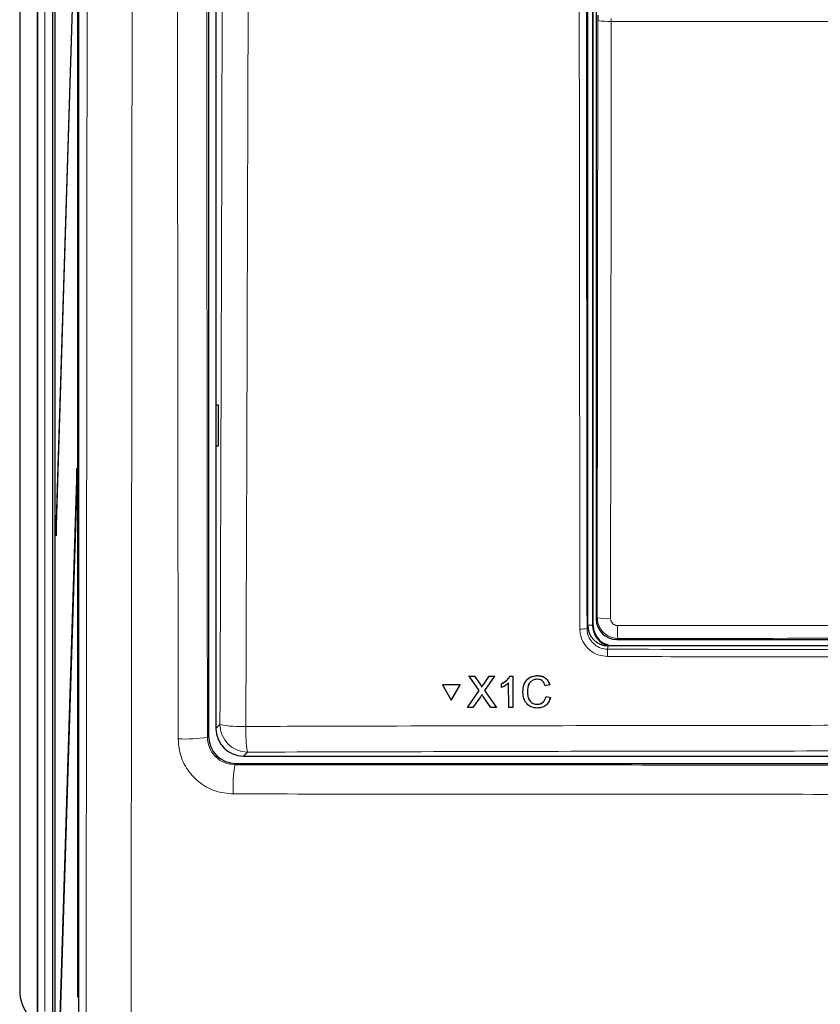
# Model space of a CAD drawing. Header units: millimetres. Extents: x 5 to 418, y 2 to 292.
# Tile 6 of 53: x 55 to 75, y 140 to 163. Entities that reach past the tile are written whole.
import ezdxf

# ---------------------------------------------------------------- set-up
doc = ezdxf.new("R2010")
doc.units = ezdxf.units.MM

msp = doc.modelspace()

# ---------------------------------------------------------------- linework, layer by layer
at = {"color": 7, "linetype": 'Continuous', "lineweight": 25}
for p, q in [((56.8388, 237.877), (56.8388, 138.555)), ((56.2674, 233.0492), (56.2674, 133.0492)), ((56.2753, 133.0492), (56.2753, 233.0492)), ((56.8238, 139.7159), (56.8238, 233.0492)), ((56.8317, 233.0492), (56.8317, 139.7159)), ((56.2086, 232.816), (56.2086, 127.7159)), ((59.9872, 215.3952), (59.9872, 146.0367)), ((60.1663, 191.4275), (60.1663, 146.215)), ((69.1663, 148.717), (69.1663, 186.3826)), ((69.2997, 148.7159), (69.2997, 186.3492)), ((69.3722, 186.1934), (69.3722, 148.8717)), ((55.833, 178.0314), (55.833, 139.0671)), ((55.4132, 177.2159), (55.4132, 139.8826)), ((56.8002, 167.5087), (56.2951, 151.2578)), ((56.299, 150.8825), (56.8041, 167.1334)), ((69.4148, 163.4844), (69.4144, 163.3533)), ((60.1681, 154.0492), (60.2188, 154.0501)), ((60.1681, 153.0492), (60.1681, 154.0492)), ((60.2188, 154.0501), (60.2188, 153.0483)), ((60.2188, 153.0483), (60.1681, 153.0492)), ((56.8002, 152.5087), (56.2951, 136.2578)), ((56.8041, 152.1334), (56.8002, 152.5087)), ((56.299, 135.8825), (56.8041, 152.1334)), ((56.2951, 151.2578), (56.299, 150.8825)), ((56.3101, 151.2424), (56.2951, 151.2578)), ((69.8722, 148.3718), (75.6815, 148.3718)), ((90.667, 148.2159), (69.6656, 148.2159)), ((65.6521, 147.2726), (65.6534, 147.2748)), ((66.0751, 147.2724), (65.6521, 147.2726)), ((65.6521, 147.2726), (65.8644, 146.9066)), ((66.0764, 147.2746), (65.6534, 147.2748)), ((65.8644, 146.9066), (66.0751, 147.2724)), ((65.8657, 146.9089), (66.0764, 147.2746)), ((66.0751, 147.2724), (66.0764, 147.2746)), ((66.295, 147.4885), (66.2963, 147.4907)), ((66.5397, 147.135), (66.295, 147.4885)), ((66.295, 147.4885), (66.4252, 147.4885)), ((66.2963, 147.4907), (66.3024, 147.4907)), ((66.4252, 147.4885), (66.4265, 147.4906)), ((66.4252, 147.4885), (66.5592, 147.2947)), ((66.649, 147.2945), (66.7818, 147.4883)), ((66.9138, 147.4883), (66.6707, 147.1338)), ((66.7818, 147.4883), (66.7831, 147.4905)), ((66.7818, 147.4883), (66.9138, 147.4883)), ((66.9138, 147.4883), (66.915, 147.4904)), ((67.0766, 147.2969), (67.0778, 147.2991)), ((67.0768, 147.2065), (67.0766, 147.2969)), ((67.2546, 146.7231), (67.2533, 147.3192)), ((67.2879, 147.4881), (67.2892, 147.4902)), ((67.2879, 147.4881), (67.3511, 147.4881)), ((67.3511, 147.4881), (67.3524, 147.4902)), ((67.3511, 147.4881), (67.3528, 146.7231)), ((67.9496, 147.4976), (67.9509, 147.4998)), ((68.2454, 147.2752), (68.1374, 147.2521)), ((68.2454, 147.2752), (68.2467, 147.2774)), ((66.2574, 146.7236), (66.5397, 147.135)), ((66.5992, 147.2217), (66.6004, 147.2239)), ((66.6707, 147.1338), (66.9548, 146.7233)), ((67.7055, 147.1116), (67.7068, 147.1137)), ((65.8644, 146.9066), (65.8657, 146.9089)), ((66.5699, 146.9867), (66.3892, 146.7235)), ((66.8245, 146.7233), (66.6374, 146.9937)), ((67.9432, 146.8013), (67.9444, 146.8035)), ((68.1576, 146.9928), (68.1589, 146.995)), ((68.1576, 146.9928), (68.2657, 146.9676)), ((68.267, 146.9698), (68.2449, 146.9156)), ((68.2657, 146.9676), (68.267, 146.9698)), ((66.2574, 146.7236), (66.2587, 146.7258)), ((66.3892, 146.7235), (66.2574, 146.7236)), ((66.9548, 146.7233), (66.8245, 146.7233)), ((66.9548, 146.7233), (66.956, 146.7254)), ((67.3528, 146.7231), (67.2546, 146.7231)), ((67.3528, 146.7231), (67.3541, 146.7252)), ((60.6537, 145.3702), (99.6789, 145.3702)), ((60.8321, 145.5492), (99.5006, 145.5492)), ((56.8317, 139.7159), (56.8238, 139.7159))]:
    msp.add_line(p, q, dxfattribs=at)
at = {"color": 7, "linetype": 'Continuous', "lineweight": 18}
for p, q in [((69.2851, 186.3492), (69.2851, 148.7159)), ((55.8534, 139.3693), (55.8534, 177.6458)), ((56.02, 177.6458), (56.02, 139.3693)), ((69.3986, 148.8981), (69.4144, 163.3533)), ((69.7359, 163.3326), (69.7367, 163.3981)), ((90.5967, 163.3326), (69.7359, 163.3326)), ((69.1503, 148.6368), (69.1663, 148.717)), ((69.2851, 148.7159), (69.1663, 148.7159)), ((69.2851, 148.7159), (69.2997, 148.7159)), ((69.3722, 148.8717), (69.3986, 148.8981)), ((69.8985, 148.3981), (69.8722, 148.3718)), ((69.6656, 148.2159), (69.6498, 148.1365)), ((66.5592, 147.2947), (66.5605, 147.2969)), ((66.649, 147.2945), (66.6503, 147.2967)), ((60.1663, 146.215), (60.2634, 146.3121)), ((59.9589, 146.0085), (59.9872, 146.0367)), ((60.9292, 145.6463), (60.8321, 145.5492)), ((60.6537, 145.3702), (60.6255, 145.3419))]:
    msp.add_line(p, q, dxfattribs=at)
at = {"color": 7, "linetype": 'Continuous', "lineweight": 18, "flags": 128}
msp.add_lwpolyline([(69.7359, 163.3326), (69.7352, 162.6672), (69.7323, 160.0057), (69.7201, 148.8773)], dxfattribs=at)
at = {"color": 7, "linetype": 'Continuous', "lineweight": 18}
for centre, radius, start, end in [((69.6612, 164.6759), 1.3454, 259.42891, 273.18402), ((69.6454, 150.2203), 1.3451, 259.42789, 273.18381), ((72.1781, 148.6392), 2.2924, 178.21518, 186.038), ((69.0202, 149.333), 0.7083, 266.58782, 280.58882), ((71.3545, 147.9966), 1.7104, 175.30838, 181.24111), ((60.7616, 148.8784), 2.6143, 259.01521, 272.81826), ((60.9313, 146.3142), 0.6679, 180.1836, 269.8164), ((63.8342, 146.1408), 2.9468, 177.53897, 189.65999), ((59.4276, 149.0726), 3.1098, 266.73713, 279.83691), ((63.8164, 144.8108), 3.2349, 170.54972, 183.13573)]:
    msp.add_arc(centre, radius, start, end, dxfattribs=at)
at = {"color": 7, "linetype": 'Continuous', "lineweight": 25}
for centre, radius, start, end in [((69.7997, 148.7159), 0.5146, 180, 256.32073), ((69.7997, 148.7159), 0.5, 180, 270), ((56.4126, 139.8816), 0.9994, 179.94535, 258.22377)]:
    msp.add_arc(centre, radius, start, end, dxfattribs=at)
for centre, major_axis, ratio, start_param, end_param in [((69.6664, 148.7178), (-0.0982, -0.4923), 0.9960441, 4.9100775, 6.4793527), ((69.8722, 148.8718), (0.3536, -0.3536), 0.9998985, 3.9271431, 5.4976349), ((60.8339, 146.2168), (-0.4727, -0.4727), 0.9972647, 5.4991567, 7.0672139), ((60.6539, 146.0369), (0.4715, 0.4715), 0.9996955, 2.3563468, 3.9268385)]:
    msp.add_ellipse(centre, major_axis=major_axis, ratio=ratio, start_param=start_param, end_param=end_param, dxfattribs=at)
at = {"color": 7, "linetype": 'Continuous', "lineweight": 18}
msp.add_ellipse((80.1663, 143.2689), major_axis=(294.0328, 0), ratio=0.0174551, start_param=1.5871, end_param=1.6057242, dxfattribs=at)
for points, knots in [([(57.0206, 138.7368), (57.0221, 140.0178), (57.028, 145.0408), (57.0371, 153.8108), (57.0466, 165.0493), (57.0542, 176.2933), (57.0575, 183.7922), (57.0591, 187.5418)], [0, 0, 0, 0, 0.07883163, 0.30911085, 0.53941582, 0.76969503, 1, 1, 1, 1]), ([(59.9287, 187.57), (59.9317, 181.1955), (59.9365, 171.0777), (59.9476, 157.2248), (59.9551, 149.7474), (59.9589, 146.0085)], [0, 0, 0, 0, 0.4598562, 0.7299131, 1, 1, 1, 1]), ([(58.1486, 187.4768), (58.1469, 183.73), (58.1436, 176.236), (58.1361, 164.9932), (58.1265, 153.7486), (58.1175, 144.9689), (58.1116, 139.94), (58.1101, 138.6577)], [0, 0, 0, 0, 0.230063, 0.4601517, 0.6906156, 0.9211052, 1, 1, 1, 1]), ([(59.2506, 145.9678), (59.2468, 149.7086), (59.2392, 157.1907), (59.2282, 171.0261), (59.2233, 181.1246), (59.2203, 187.4768)], [0, 0, 0, 0, 0.2705667, 0.5411635, 1, 1, 1, 1]), ([(60.2634, 146.3121), (60.2859, 153.1758), (60.3309, 166.906), (60.3544, 180.6559), (60.3661, 187.5322)], [0, 0, 0, 0, 0.49989972, 1, 1, 1, 1]), ([(60.9931, 187.514), (60.9925, 187.0697), (60.9892, 184.8483), (60.9737, 175.5193), (60.9435, 162.2095), (60.9049, 150.6898), (60.8901, 146.2673)], [0, 0, 0, 0, 0.0322876, 0.1614382, 0.6780666, 1, 1, 1, 1]), ([(68.978, 148.626), (68.9779, 148.7368), (68.9772, 149.2912), (68.9746, 151.6198), (68.9648, 160.9364), (68.9545, 172.9816), (68.9489, 183.2572), (68.9472, 186.4247)], [0, 0, 0, 0, 0.0088087, 0.0440433, 0.1849823, 0.7487663, 1, 1, 1, 1]), ([(69.1195, 186.4294), (69.1231, 180.1277), (69.1304, 167.5221), (69.1437, 154.9326), (69.1503, 148.6368)], [0, 0, 0, 0, 0.4999168, 1, 1, 1, 1]), ([(69.8985, 148.3981), (69.8613, 148.4006), (69.7684, 148.4067), (69.6279, 148.4668), (69.5013, 148.5797), (69.4152, 148.7295), (69.4041, 148.8419), (69.3986, 148.8981)], [0, 0, 0, 0, 0.1423687, 0.3561633, 0.5705428, 0.785425, 1, 1, 1, 1]), ([(69.7201, 148.8773), (69.7219, 148.8586), (69.7256, 148.8211), (69.7543, 148.7711), (69.7965, 148.7335), (69.8434, 148.7135), (69.8745, 148.7114), (69.8869, 148.7106)], [0, 0, 0, 0, 0.21475054, 0.42957932, 0.64381482, 0.85755118, 1, 1, 1, 1]), ([(69.8869, 148.7106), (70.109, 148.7108), (71.2194, 148.7114), (73.0094, 148.7123), (74.5775, 148.7128), (75.2569, 148.713)], [0, 0, 0, 0, 0.1241023, 0.6205161, 1, 1, 1, 1]), ([(69.6445, 147.9595), (69.5695, 147.9671), (69.4196, 147.9822), (69.2198, 148.0976), (69.0691, 148.2669), (68.9894, 148.4539), (68.9812, 148.5773), (68.978, 148.626)], [0, 0, 0, 0, 0.2149218, 0.4298257, 0.6447637, 0.8597292, 1, 1, 1, 1]), ([(69.1503, 148.6368), (69.1527, 148.6002), (69.1589, 148.5077), (69.2186, 148.3673), (69.3315, 148.2402), (69.4812, 148.1536), (69.5936, 148.1422), (69.6498, 148.1365)], [0, 0, 0, 0, 0.1402936, 0.355296, 0.5702504, 0.7851343, 1, 1, 1, 1]), ([(69.6498, 148.1365), (73.1535, 148.1292), (80.1645, 148.1145), (87.1755, 148.1292), (90.6828, 148.1365)], [0, 0, 0, 0, 0.4997441, 1, 1, 1, 1]), ([(90.6882, 147.9595), (90.5771, 147.9592), (90.0218, 147.9577), (87.6894, 147.9518), (83.1266, 147.9445), (76.6658, 147.9437), (71.9849, 147.9543), (69.6445, 147.9595)], [0, 0, 0, 0, 0.0158376, 0.0791881, 0.332598, 0.666299, 1, 1, 1, 1]), ([(60.8901, 146.2673), (61.3338, 146.2687), (63.5524, 146.2754), (69.3267, 146.2894), (78.2195, 146.2996), (88.8575, 146.2948), (95.9269, 146.2765), (99.4425, 146.2673)], [0, 0, 0, 0, 0.03456624, 0.17283554, 0.44954959, 0.72626364, 1, 1, 1, 1]), ([(60.5864, 144.6339), (60.4365, 144.6487), (60.1367, 144.6784), (59.7367, 144.9082), (59.4347, 145.2462), (59.2739, 145.6211), (59.2573, 145.869), (59.2506, 145.9678)], [0, 0, 0, 0, 0.2147274, 0.4294036, 0.6437756, 0.8579588, 1, 1, 1, 1]), ([(59.9589, 146.0085), (59.9623, 145.9591), (59.9706, 145.8355), (60.0509, 145.6482), (60.2017, 145.4792), (60.4014, 145.3643), (60.5508, 145.3494), (60.6255, 145.3419)], [0, 0, 0, 0, 0.1423178, 0.3565828, 0.5707725, 0.7852492, 1, 1, 1, 1]), ([(99.4035, 145.6463), (96.205, 145.6548), (89.808, 145.6718), (80.1887, 145.6782), (70.5582, 145.6718), (64.1389, 145.6548), (60.9292, 145.6463)], [0, 0, 0, 0, 0.2495637, 0.4991275, 0.7495637, 1, 1, 1, 1]), ([(60.6255, 145.3419), (63.393, 145.3395), (68.9296, 145.3345), (78.2179, 145.3313), (88.4837, 145.3323), (95.966, 145.3387), (99.7071, 145.3419)], [0, 0, 0, 0, 0.2125931, 0.4253187, 0.7126592, 1, 1, 1, 1]), ([(99.7462, 144.6339), (95.9976, 144.6306), (88.5004, 144.6242), (78.2157, 144.6231), (68.9089, 144.6263), (63.3612, 144.6313), (60.5864, 144.6339)], [0, 0, 0, 0, 0.2873416, 0.5746813, 0.7872745, 1, 1, 1, 1])]:
    msp.add_open_spline(points, degree=3, knots=knots, dxfattribs=at)
at = {"color": 7, "linetype": 'Continuous', "lineweight": 25}
for points, knots in [([(66.5592, 147.2947), (66.5679, 147.2817), (66.5799, 147.2635), (66.5947, 147.2396), (66.5977, 147.2277), (66.5992, 147.2217)], [0, 0, 0, 0, 0.5612769, 0.7817626, 1, 1, 1, 1]), ([(66.5606, 147.2969), (66.5692, 147.2839), (66.5812, 147.2658), (66.596, 147.2418), (66.599, 147.2299), (66.6005, 147.224)], [0, 0, 0, 0, 0.5612769, 0.7817626, 1, 1, 1, 1]), ([(66.5992, 147.2217), (66.6085, 147.2353), (66.6251, 147.2596), (66.6417, 147.2838), (66.649, 147.2945)], [0, 0, 0, 0, 0.5599999, 1, 1, 1, 1]), ([(66.6005, 147.224), (66.6098, 147.2375), (66.6264, 147.2618), (66.643, 147.2861), (66.6503, 147.2967)], [0, 0, 0, 0, 0.5599999, 1, 1, 1, 1]), ([(67.0766, 147.2969), (67.1243, 147.3239), (67.2095, 147.372), (67.264, 147.4526), (67.2879, 147.4881)], [0, 0, 0, 0, 0.5604274, 1, 1, 1, 1]), ([(67.2533, 147.3192), (67.223, 147.294), (67.1689, 147.2489), (67.1049, 147.2195), (67.0768, 147.2065)], [0, 0, 0, 0, 0.5596859, 1, 1, 1, 1]), ([(67.0779, 147.2992), (67.1256, 147.3261), (67.2108, 147.3742), (67.2653, 147.4549), (67.2892, 147.4903)], [0, 0, 0, 0, 0.5604274, 1, 1, 1, 1]), ([(67.5975, 147.1112), (67.6015, 147.1663), (67.6095, 147.2764), (67.6946, 147.4117), (67.8197, 147.4857), (67.9063, 147.4936), (67.9496, 147.4976)], [0, 0, 0, 0, 0.2804925, 0.5595697, 0.7796153, 1, 1, 1, 1]), ([(67.6313, 147.2867), (67.6542, 147.3324), (67.6967, 147.4172), (67.8218, 147.4876), (67.9078, 147.4958), (67.9509, 147.4999)], [0, 0, 0, 0, 0.3681692, 0.6838414, 1, 1, 1, 1]), ([(67.9446, 147.4094), (67.9175, 147.4075), (67.8634, 147.4039), (67.7912, 147.3628), (67.7171, 147.2688), (67.7103, 147.1764), (67.7055, 147.1116)], [0, 0, 0, 0, 0.1872234, 0.3739058, 0.5607363, 1, 1, 1, 1]), ([(67.7888, 147.352), (67.7732, 147.3347), (67.7148, 147.2701), (67.7102, 147.1799), (67.7068, 147.1138)], [0, 0, 0, 0, 0.2666781, 1, 1, 1, 1]), ([(68.1374, 147.2521), (68.1289, 147.2759), (68.1119, 147.3234), (68.0643, 147.3778), (68.0041, 147.4058), (67.9644, 147.4082), (67.9446, 147.4094)], [0, 0, 0, 0, 0.2805533, 0.5597389, 0.7796538, 1, 1, 1, 1]), ([(67.9496, 147.4976), (67.9872, 147.4949), (68.0621, 147.4893), (68.1542, 147.4339), (68.2159, 147.3585), (68.2355, 147.303), (68.2454, 147.2752)], [0, 0, 0, 0, 0.2800806, 0.5594487, 0.7795488, 1, 1, 1, 1]), ([(67.9509, 147.4999), (67.9885, 147.4971), (68.0634, 147.4916), (68.1555, 147.4361), (68.2172, 147.3607), (68.2368, 147.3052), (68.2467, 147.2774)], [0, 0, 0, 0, 0.2800806, 0.5594487, 0.7795488, 1, 1, 1, 1]), ([(66.6059, 147.0392), (66.5991, 147.0295), (66.587, 147.012), (66.5751, 146.9944), (66.5699, 146.9867)], [0, 0, 0, 0, 0.5600016, 1, 1, 1, 1]), ([(66.6374, 146.9937), (66.6315, 147.0022), (66.6209, 147.0173), (66.6105, 147.0325), (66.6059, 147.0392)], [0, 0, 0, 0, 0.5599998, 1, 1, 1, 1]), ([(67.9535, 146.7131), (67.8961, 146.7173), (67.7816, 146.7257), (67.6604, 146.842), (67.6072, 146.9783), (67.6007, 147.0668), (67.5975, 147.1112)], [0, 0, 0, 0, 0.2799551, 0.5580876, 0.7789116, 1, 1, 1, 1]), ([(67.7055, 147.1116), (67.7078, 147.0705), (67.7122, 146.9886), (67.7571, 146.8786), (67.8461, 146.8126), (67.9108, 146.8051), (67.9432, 146.8013)], [0, 0, 0, 0, 0.281245, 0.5607156, 0.780138, 1, 1, 1, 1]), ([(67.7068, 147.1138), (67.7091, 147.0727), (67.7135, 146.9908), (67.7584, 146.8809), (67.8474, 146.8148), (67.9121, 146.8073), (67.9445, 146.8035)], [0, 0, 0, 0, 0.281245, 0.5607156, 0.780138, 1, 1, 1, 1]), ([(67.9432, 146.8013), (67.9726, 146.8042), (68.0314, 146.8098), (68.1209, 146.8747), (68.1437, 146.948), (68.1576, 146.9928)], [0, 0, 0, 0, 0.2807112, 0.5609046, 1, 1, 1, 1]), ([(67.9445, 146.8035), (67.9735, 146.8067), (68.0314, 146.8129), (68.0986, 146.8543), (68.1138, 146.8947), (68.1186, 146.9075)], [0, 0, 0, 0, 0.4062569, 0.8117642, 1, 1, 1, 1]), ([(68.2657, 146.9676), (68.2531, 146.9285), (68.2279, 146.8503), (68.1472, 146.7649), (68.0503, 146.7193), (67.9858, 146.7152), (67.9535, 146.7131)], [0, 0, 0, 0, 0.2802563, 0.5595462, 0.7795894, 1, 1, 1, 1])]:
    msp.add_open_spline(points, degree=3, knots=knots, dxfattribs=at)

doc.saveas('drawing.dxf')
